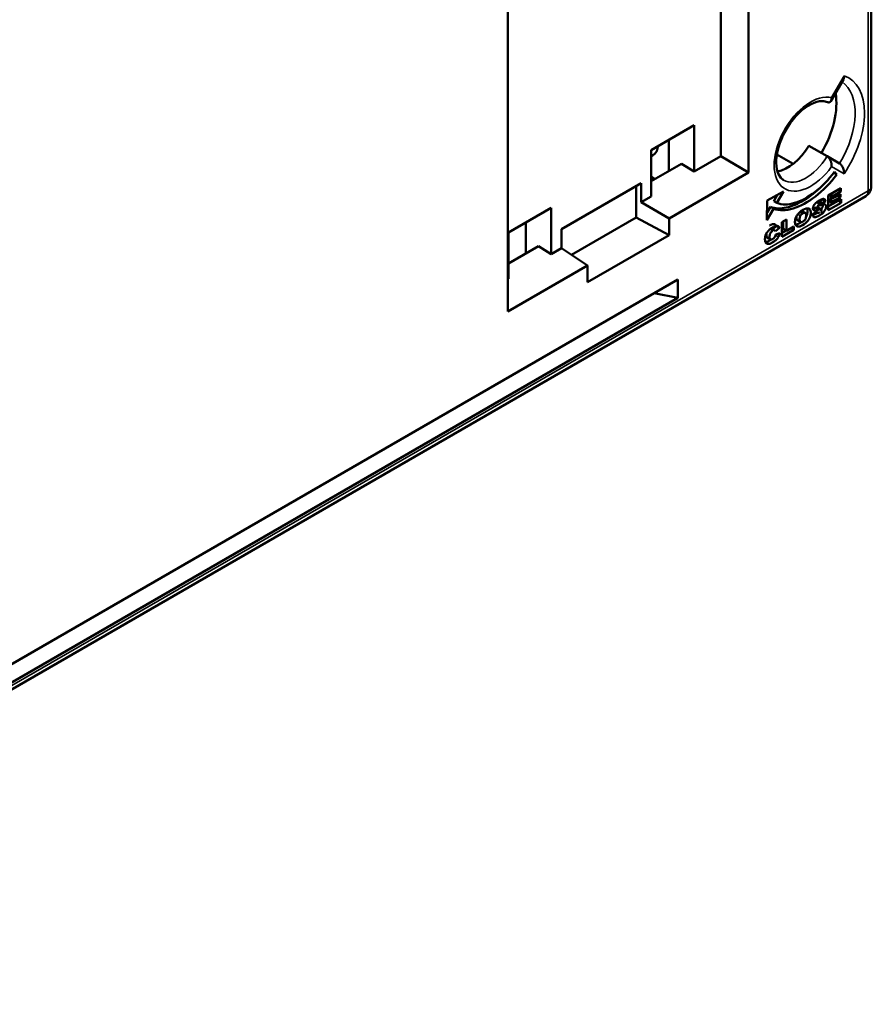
# Model space of a CAD drawing. Header units: millimetres. Extents: x 0 to 420, y 0 to 297.
# Tile 3 of 18: x 95 to 133, y 65 to 109. Entities that reach past the tile are written whole.
import ezdxf

# ---------------------------------------------------------------- set-up
doc = ezdxf.new("R2010")
doc.units = ezdxf.units.MM
doc.layers.add('Visibile (ISO)', color=7, linetype='Continuous', lineweight=50)
doc.layers.add('Visibile sottile (ISO)', color=7, linetype='Continuous', lineweight=35)

msp = doc.modelspace()

# ---------------------------------------------------------------- linework, layer by layer
at = {"layer": 'Visibile (ISO)'}
for p, q in [((127.724, 101.81), (127.724, 144.41)), ((116.994, 95.615), (116.994, 138.215)), ((126.48, 102.528), (126.48, 126.352)), ((133.193, 101.186), (133.193, 121.518)), ((131.947, 105.946), (131.395, 104.989)), ((123.384, 102.805), (125.293, 103.907)), ((125.293, 103.907), (125.293, 101.843)), ((124.162, 101.866), (124.162, 103.254)), ((123.384, 102.805), (123.384, 100.741)), ((130.412, 103), (131.227, 102.529)), ((123.456, 102.571), (123.384, 102.529)), ((125.293, 101.843), (126.48, 102.528)), ((127.724, 101.81), (126.48, 102.528)), ((129.713, 102.191), (128.982, 102.606)), ((131.777, 102.212), (131.227, 102.529)), ((123.384, 101.417), (124.727, 102.192)), ((124.176, 99.761), (127.724, 101.81)), ((125.293, 101.843), (124.727, 102.192)), ((131.656, 101.713), (131.554, 101.832)), ((123.384, 101.606), (123.549, 101.512)), ((131.523, 101.79), (131.656, 101.713)), ((119.381, 99.278), (122.932, 101.328)), ((122.712, 101.201), (122.712, 99.804)), ((122.932, 101.328), (122.932, 100.48)), ((129.273, 100.953), (128.556, 100.554)), ((128.982, 100.446), (129.273, 100.953)), ((131.839, 101.108), (131.277, 100.783)), ((131.483, 100.751), (131.839, 100.956)), ((131.708, 101.032), (131.839, 100.956)), ((131.839, 100.956), (131.839, 101.108)), ((132.943, 100.753), (70.555, 64.734)), ((122.932, 100.48), (123.384, 100.741)), ((128.556, 100.554), (128.543, 99.681)), ((128.841, 100.527), (128.997, 100.799)), ((128.841, 100.527), (128.982, 100.446)), ((130.798, 100.51), (130.916, 100.442)), ((130.799, 100.3), (131.153, 100.524)), ((131.011, 100.606), (130.83, 100.491)), ((131.011, 100.606), (131.153, 100.524)), ((131.277, 100.783), (131.277, 100.13)), ((131.342, 100.821), (131.342, 100.737)), ((131.342, 100.737), (131.483, 100.656)), ((131.459, 100.669), (131.342, 100.602)), ((131.342, 100.602), (131.483, 100.52)), ((131.342, 100.602), (131.342, 100.482)), ((131.352, 100.827), (131.483, 100.751)), ((131.814, 100.846), (131.483, 100.656)), ((131.483, 100.656), (131.483, 100.751)), ((131.483, 100.52), (131.814, 100.711)), ((131.847, 100.61), (131.483, 100.401)), ((131.483, 100.401), (131.483, 100.52)), ((131.696, 100.778), (131.814, 100.711)), ((131.716, 100.535), (131.847, 100.459)), ((131.814, 100.711), (131.814, 100.846)), ((131.847, 100.459), (131.847, 100.61)), ((118.929, 100.233), (117.02, 99.131)), ((118.929, 100.233), (118.929, 98.169)), ((122.932, 100.48), (124.176, 99.761)), ((128.543, 99.681), (128.835, 100.189)), ((128.548, 100.017), (128.694, 100.271)), ((128.694, 100.271), (128.835, 100.189)), ((130.021, 100.052), (130.139, 99.983)), ((130.105, 100.084), (130.247, 100.003)), ((130.108, 100.083), (130.249, 100.001)), ((130.773, 100.07), (130.567, 99.939)), ((130.612, 100.137), (130.65, 100.115)), ((130.704, 100.231), (130.845, 100.15)), ((130.757, 100.479), (130.85, 100.425)), ((130.809, 100.254), (130.95, 100.173)), ((130.814, 100.252), (130.955, 100.17)), ((130.818, 100.249), (130.818, 100.249)), ((130.872, 100.436), (130.947, 100.393)), ((130.94, 100.071), (131.041, 100.013)), ((131.12, 100.385), (131.151, 100.367)), ((131.277, 100.13), (131.847, 100.459)), ((131.473, 100.407), (131.277, 100.293)), ((131.342, 100.482), (131.483, 100.401)), ((119.825, 98.137), (122.712, 99.804)), ((124.176, 99.016), (122.712, 99.804)), ((124.176, 99.761), (124.176, 99.016)), ((129.41, 99.706), (129.204, 99.586)), ((129.269, 99.624), (129.269, 99.293)), ((129.41, 99.212), (129.41, 99.706)), ((129.892, 99.681), (130.034, 99.6)), ((130.737, 100.047), (130.802, 100.01)), ((130.798, 100.012), (130.798, 100.012)), ((117.798, 98.192), (117.798, 99.58)), ((119.381, 98.43), (119.381, 99.278)), ((128.721, 99.31), (128.858, 99.231)), ((128.782, 99.275), (128.964, 99.418)), ((128.858, 99.231), (128.923, 99.193)), ((129.105, 99.336), (128.923, 99.193)), ((128.964, 99.418), (129.105, 99.336)), ((129.204, 99.586), (129.204, 98.933)), ((129.204, 98.933), (129.741, 99.243)), ((129.407, 99.214), (129.204, 99.097)), ((129.269, 99.293), (129.41, 99.212)), ((129.741, 99.402), (129.41, 99.212)), ((129.603, 99.323), (129.741, 99.243)), ((129.741, 99.243), (129.741, 99.402)), ((117.02, 99.131), (117.02, 97.067)), ((120.541, 96.918), (124.176, 99.016)), ((128.552, 98.904), (128.693, 98.822)), ((128.931, 99.047), (129.113, 99.098)), ((118.363, 98.518), (117.02, 97.743)), ((118.929, 98.169), (118.363, 98.518)), ((118.929, 98.169), (119.381, 98.43)), ((120.541, 97.663), (119.381, 98.43)), ((128.483, 98.702), (128.624, 98.621)), ((116.994, 95.615), (120.541, 97.663)), ((120.541, 97.663), (120.541, 96.918)), ((124.562, 97.04), (79.143, 70.818)), ((116.994, 97.051), (117.02, 97.067)), ((124.562, 96.218), (124.562, 97.04)), ((124.562, 96.218), (79.143, 69.996)), ((124.562, 96.218), (123.512, 96.434))]:
    msp.add_line(p, q, dxfattribs=at)
at = {"layer": 'Visibile (ISO)', "flags": 128}
for points in [[(131.947, 105.946), (131.95, 105.951), (131.953, 105.957), (131.956, 105.962), (131.958, 105.968), (131.961, 105.974), (131.963, 105.98), (131.965, 105.987), (131.967, 105.993), (131.969, 105.999), (131.971, 106.006), (131.972, 106.013), (131.973, 106.02), (131.975, 106.027), (131.976, 106.034), (131.977, 106.041), (131.977, 106.048), (131.978, 106.056), (131.979, 106.063), (131.979, 106.071), (131.979, 106.078), (131.979, 106.086), (131.979, 106.094), (131.979, 106.102), (131.979, 106.11)], [(129.278, 101.461), (129.153, 101.564), (129.052, 101.724), (129.011, 101.828), (128.98, 101.949), (128.96, 102.085), (128.952, 102.233), (128.957, 102.394), (128.975, 102.563), (129.007, 102.74), (129.053, 102.922), (129.112, 103.107), (129.183, 103.294), (129.267, 103.478), (129.362, 103.66), (129.467, 103.836), (129.581, 104.006), (129.703, 104.166), (129.831, 104.316), (129.964, 104.453), (130.1, 104.577), (130.238, 104.686), (130.375, 104.779), (130.51, 104.855), (130.64, 104.914), (130.765, 104.957), (130.88, 104.982), (131.082, 104.988), (131.242, 104.944)], [(131.423, 105.147), (131.424, 105.13), (131.424, 105.113), (131.424, 105.097), (131.422, 105.081), (131.421, 105.066), (131.418, 105.051), (131.415, 105.037), (131.41, 105.024), (131.406, 105.011), (131.4, 104.998), (131.394, 104.987), (131.387, 104.976), (131.379, 104.966), (131.37, 104.957), (131.361, 104.949), (131.35, 104.943), (131.339, 104.937), (131.327, 104.933), (131.315, 104.931), (131.301, 104.93), (131.287, 104.93), (131.273, 104.933), (131.257, 104.937), (131.242, 104.944)], [(123.67, 102.97), (123.672, 102.954), (123.672, 102.937), (123.671, 102.919), (123.67, 102.901), (123.667, 102.883), (123.663, 102.864), (123.658, 102.844), (123.652, 102.825), (123.645, 102.805), (123.637, 102.786), (123.628, 102.767), (123.618, 102.748), (123.608, 102.729), (123.597, 102.711), (123.585, 102.693), (123.572, 102.676), (123.559, 102.659), (123.545, 102.644), (123.531, 102.629), (123.517, 102.615), (123.502, 102.603), (123.487, 102.591), (123.472, 102.58), (123.456, 102.571)], [(131.423, 102.07), (131.424, 102.09), (131.424, 102.11), (131.424, 102.13), (131.422, 102.151), (131.42, 102.172), (131.417, 102.193), (131.414, 102.214), (131.409, 102.236), (131.404, 102.257), (131.398, 102.279), (131.391, 102.3), (131.383, 102.321), (131.374, 102.342), (131.365, 102.363), (131.354, 102.384), (131.343, 102.404), (131.331, 102.423), (131.318, 102.442), (131.305, 102.46), (131.29, 102.477), (131.275, 102.493), (131.259, 102.507), (131.243, 102.519), (131.227, 102.529)], [(128.982, 100.446), (129.07, 100.416), (129.162, 100.395), (129.257, 100.382), (129.355, 100.379), (129.457, 100.383), (129.561, 100.396), (129.667, 100.417), (129.776, 100.446), (129.886, 100.482), (129.998, 100.526), (130.111, 100.577), (130.225, 100.636), (130.34, 100.701), (130.455, 100.773), (130.569, 100.852), (130.684, 100.937), (130.798, 101.029), (130.911, 101.127), (131.023, 101.23), (131.133, 101.34), (131.242, 101.455), (131.348, 101.575), (131.452, 101.701), (131.554, 101.832)], [(131.777, 102.212), (131.794, 102.201), (131.81, 102.189), (131.826, 102.174), (131.841, 102.159), (131.856, 102.141), (131.87, 102.123), (131.883, 102.104), (131.895, 102.084), (131.906, 102.064), (131.917, 102.043), (131.927, 102.022), (131.935, 102.001), (131.943, 101.979), (131.95, 101.958), (131.957, 101.936), (131.962, 101.915), (131.967, 101.893), (131.971, 101.872), (131.974, 101.851), (131.976, 101.83), (131.978, 101.809), (131.979, 101.789), (131.979, 101.769), (131.979, 101.749)], [(131.656, 101.713), (131.544, 101.571), (131.43, 101.435), (131.313, 101.304), (131.193, 101.179), (131.072, 101.06), (130.95, 100.948), (130.826, 100.841), (130.702, 100.742), (130.577, 100.649), (130.451, 100.563), (130.326, 100.484), (130.201, 100.412), (130.076, 100.348), (129.953, 100.292), (129.83, 100.243), (129.709, 100.203), (129.591, 100.17), (129.474, 100.146), (129.359, 100.131), (129.248, 100.124), (129.139, 100.127), (129.034, 100.138), (128.933, 100.159), (128.835, 100.189)], [(128.694, 100.271), (128.773, 100.245), (128.856, 100.226), (128.942, 100.214), (129.03, 100.207), (129.12, 100.207), (129.213, 100.212), (129.306, 100.224), (129.402, 100.241), (129.498, 100.265), (129.597, 100.293), (129.696, 100.328), (129.796, 100.367), (129.897, 100.412), (129.997, 100.461), (130.098, 100.516), (130.199, 100.574), (130.3, 100.638), (130.401, 100.706), (130.501, 100.779), (130.601, 100.855), (130.7, 100.936), (130.798, 101.02), (130.895, 101.108), (130.991, 101.2)], [(130.876, 100.56), (130.859, 100.55), (130.843, 100.54), (130.827, 100.529), (130.811, 100.519), (130.797, 100.509), (130.783, 100.499), (130.769, 100.489), (130.756, 100.479), (130.744, 100.469), (130.732, 100.459), (130.721, 100.449), (130.711, 100.439), (130.701, 100.429), (130.692, 100.418), (130.683, 100.408), (130.675, 100.398), (130.666, 100.388), (130.659, 100.378), (130.651, 100.368), (130.645, 100.358), (130.638, 100.348), (130.632, 100.338), (130.626, 100.327), (130.621, 100.317)], [(131.153, 100.524), (131.15, 100.539), (131.147, 100.553), (131.143, 100.565), (131.139, 100.577), (131.133, 100.587), (131.127, 100.596), (131.12, 100.604), (131.112, 100.611), (131.104, 100.616), (131.094, 100.621), (131.084, 100.624), (131.073, 100.626), (131.062, 100.627), (131.049, 100.626), (131.036, 100.625), (131.021, 100.622), (131.006, 100.618), (130.99, 100.613), (130.973, 100.607), (130.956, 100.6), (130.937, 100.592), (130.918, 100.582), (130.897, 100.572), (130.876, 100.56)], [(131.009, 100.619), (131.009, 100.619), (131.009, 100.618), (131.01, 100.617), (131.01, 100.617), (131.01, 100.616), (131.01, 100.616), (131.01, 100.615), (131.01, 100.615), (131.01, 100.614), (131.01, 100.614), (131.01, 100.613), (131.01, 100.612), (131.011, 100.612), (131.011, 100.611), (131.011, 100.611), (131.011, 100.61), (131.011, 100.61), (131.011, 100.609), (131.011, 100.608), (131.011, 100.608), (131.011, 100.607), (131.011, 100.607), (131.011, 100.606), (131.011, 100.606)], [(130.14, 100.135), (130.103, 100.113), (130.069, 100.089), (130.036, 100.064), (130.005, 100.039), (129.976, 100.012), (129.949, 99.983), (129.924, 99.954), (129.9, 99.923), (129.879, 99.891), (129.859, 99.859), (129.843, 99.826), (129.828, 99.792), (129.816, 99.759), (129.806, 99.725), (129.799, 99.69), (129.793, 99.655), (129.791, 99.62), (129.791, 99.584), (129.793, 99.551), (129.797, 99.522), (129.804, 99.495), (129.812, 99.472), (129.824, 99.452), (129.837, 99.436)], [(129.837, 99.436), (129.87, 99.41), (129.908, 99.396), (129.953, 99.395), (130.004, 99.405), (130.063, 99.427), (130.13, 99.46), (130.201, 99.503), (130.264, 99.55), (130.319, 99.601), (130.367, 99.655), (130.407, 99.711), (130.44, 99.771), (130.465, 99.833), (130.482, 99.898), (130.491, 99.968), (130.491, 100.039), (130.482, 100.1), (130.462, 100.147), (130.432, 100.181), (130.392, 100.201), (130.342, 100.207), (130.284, 100.198), (130.216, 100.174), (130.14, 100.135)], [(130.105, 100.084), (130.104, 100.085), (130.103, 100.085), (130.101, 100.086), (130.1, 100.087), (130.099, 100.087), (130.097, 100.087), (130.096, 100.088), (130.095, 100.088), (130.093, 100.089), (130.092, 100.089), (130.09, 100.089), (130.089, 100.09), (130.087, 100.09), (130.086, 100.09), (130.085, 100.09), (130.083, 100.09), (130.082, 100.09), (130.08, 100.091), (130.079, 100.091), (130.077, 100.091), (130.075, 100.091), (130.074, 100.091), (130.072, 100.091), (130.071, 100.09)], [(130.108, 100.083), (130.107, 100.083), (130.107, 100.083), (130.107, 100.083), (130.107, 100.083), (130.107, 100.083), (130.107, 100.083), (130.107, 100.083), (130.107, 100.084), (130.107, 100.084), (130.107, 100.084), (130.107, 100.084), (130.106, 100.084), (130.106, 100.084), (130.106, 100.084), (130.106, 100.084), (130.106, 100.084), (130.106, 100.084), (130.106, 100.084), (130.106, 100.084), (130.106, 100.084), (130.106, 100.084), (130.105, 100.084), (130.105, 100.084), (130.105, 100.084)], [(130.332, 100.206), (130.337, 100.194), (130.341, 100.181), (130.344, 100.167), (130.346, 100.153), (130.348, 100.139), (130.35, 100.124), (130.351, 100.108), (130.351, 100.093), (130.351, 100.077), (130.35, 100.06), (130.349, 100.044), (130.348, 100.027), (130.346, 100.01), (130.343, 99.993), (130.34, 99.976), (130.336, 99.959), (130.332, 99.941), (130.327, 99.923), (130.321, 99.906), (130.314, 99.888), (130.307, 99.87), (130.299, 99.853), (130.29, 99.836), (130.281, 99.819)], [(130.621, 100.317), (130.615, 100.304), (130.61, 100.291), (130.605, 100.279), (130.601, 100.267), (130.598, 100.255), (130.595, 100.244), (130.593, 100.232), (130.592, 100.221), (130.592, 100.211), (130.592, 100.2), (130.592, 100.19), (130.593, 100.181), (130.595, 100.173), (130.597, 100.164), (130.6, 100.157), (130.603, 100.15), (130.607, 100.144), (130.612, 100.138), (130.617, 100.133), (130.622, 100.128), (130.629, 100.124), (130.635, 100.12), (130.642, 100.118), (130.65, 100.115)], [(130.704, 100.231), (130.699, 100.23), (130.695, 100.228), (130.69, 100.226), (130.685, 100.225), (130.68, 100.223), (130.676, 100.221), (130.671, 100.22), (130.666, 100.218), (130.661, 100.217), (130.657, 100.215), (130.652, 100.214), (130.647, 100.212), (130.643, 100.211), (130.638, 100.21), (130.633, 100.208), (130.629, 100.207), (130.624, 100.206), (130.619, 100.205), (130.615, 100.203), (130.61, 100.202), (130.605, 100.201), (130.601, 100.2), (130.596, 100.199), (130.592, 100.199)], [(130.65, 100.115), (130.655, 100.114), (130.661, 100.113), (130.666, 100.112), (130.672, 100.112), (130.678, 100.112), (130.684, 100.112), (130.691, 100.112), (130.698, 100.112), (130.705, 100.113), (130.713, 100.114), (130.72, 100.115), (130.728, 100.116), (130.737, 100.118), (130.745, 100.119), (130.754, 100.121), (130.763, 100.124), (130.772, 100.126), (130.782, 100.129), (130.792, 100.132), (130.802, 100.135), (130.813, 100.138), (130.823, 100.142), (130.834, 100.146), (130.845, 100.15)], [(130.809, 100.254), (130.805, 100.255), (130.801, 100.255), (130.797, 100.255), (130.793, 100.255), (130.789, 100.255), (130.784, 100.254), (130.78, 100.254), (130.776, 100.253), (130.771, 100.252), (130.767, 100.251), (130.762, 100.25), (130.758, 100.248), (130.753, 100.247), (130.749, 100.246), (130.745, 100.245), (130.74, 100.243), (130.736, 100.242), (130.731, 100.241), (130.727, 100.239), (130.722, 100.238), (130.718, 100.236), (130.713, 100.235), (130.709, 100.233), (130.704, 100.231)], [(130.884, 100.023), (130.877, 100.018), (130.87, 100.015), (130.863, 100.012), (130.856, 100.009), (130.85, 100.007), (130.844, 100.005), (130.838, 100.004), (130.832, 100.003), (130.826, 100.003), (130.821, 100.004), (130.816, 100.004), (130.811, 100.006), (130.806, 100.007), (130.802, 100.01), (130.798, 100.012), (130.794, 100.016), (130.79, 100.02), (130.787, 100.024), (130.784, 100.03), (130.781, 100.037), (130.779, 100.044), (130.776, 100.052), (130.775, 100.061), (130.773, 100.07)], [(130.869, 100.334), (130.865, 100.332), (130.86, 100.33), (130.856, 100.329), (130.852, 100.327), (130.848, 100.326), (130.844, 100.325), (130.84, 100.324), (130.837, 100.322), (130.833, 100.321), (130.83, 100.32), (130.827, 100.32), (130.824, 100.319), (130.821, 100.318), (130.818, 100.318), (130.816, 100.317), (130.813, 100.317), (130.811, 100.316), (130.808, 100.316), (130.806, 100.316), (130.804, 100.316), (130.803, 100.316), (130.801, 100.316), (130.799, 100.316), (130.798, 100.317)], [(130.814, 100.252), (130.814, 100.252), (130.813, 100.252), (130.813, 100.252), (130.813, 100.252), (130.813, 100.252), (130.813, 100.252), (130.812, 100.252), (130.812, 100.253), (130.812, 100.253), (130.812, 100.253), (130.812, 100.253), (130.811, 100.253), (130.811, 100.253), (130.811, 100.253), (130.811, 100.253), (130.81, 100.253), (130.81, 100.254), (130.81, 100.254), (130.81, 100.254), (130.81, 100.254), (130.809, 100.254), (130.809, 100.254), (130.809, 100.254), (130.809, 100.254)], [(130.845, 100.15), (130.852, 100.152), (130.859, 100.154), (130.865, 100.157), (130.872, 100.159), (130.878, 100.161), (130.883, 100.162), (130.889, 100.164), (130.894, 100.165), (130.899, 100.167), (130.904, 100.168), (130.909, 100.169), (130.913, 100.17), (130.918, 100.171), (130.922, 100.172), (130.926, 100.173), (130.929, 100.173), (130.933, 100.173), (130.936, 100.174), (130.939, 100.174), (130.941, 100.174), (130.944, 100.174), (130.946, 100.173), (130.948, 100.173), (130.95, 100.173)], [(131.151, 100.367), (131.146, 100.371), (131.141, 100.375), (131.135, 100.378), (131.129, 100.381), (131.123, 100.384), (131.116, 100.386), (131.109, 100.388), (131.101, 100.389), (131.093, 100.389), (131.084, 100.39), (131.075, 100.39), (131.065, 100.389), (131.055, 100.388), (131.043, 100.386), (131.031, 100.383), (131.017, 100.38), (131.003, 100.377), (130.987, 100.372), (130.97, 100.368), (130.952, 100.362), (130.933, 100.356), (130.913, 100.349), (130.891, 100.342), (130.869, 100.334)], [(130.879, 100.463), (130.885, 100.464), (130.891, 100.466), (130.897, 100.467), (130.903, 100.468), (130.909, 100.469), (130.915, 100.47), (130.921, 100.47), (130.927, 100.471), (130.933, 100.471), (130.939, 100.471), (130.945, 100.471), (130.95, 100.471), (130.956, 100.471), (130.962, 100.47), (130.967, 100.469), (130.972, 100.468), (130.978, 100.467), (130.983, 100.465), (130.988, 100.463), (130.992, 100.461), (130.997, 100.458), (131.001, 100.455), (131.006, 100.452), (131.009, 100.449)], [(130.95, 100.173), (130.954, 100.171), (130.957, 100.169), (130.96, 100.167), (130.963, 100.164), (130.965, 100.162), (130.967, 100.159), (130.968, 100.155), (130.97, 100.152), (130.97, 100.148), (130.971, 100.144), (130.971, 100.14), (130.971, 100.136), (130.971, 100.132), (130.97, 100.127), (130.969, 100.123), (130.968, 100.118), (130.967, 100.114), (130.965, 100.109), (130.963, 100.104), (130.961, 100.099), (130.958, 100.094), (130.955, 100.089), (130.952, 100.084), (130.949, 100.079)], [(131.036, 100.384), (131.036, 100.376), (131.036, 100.368), (131.036, 100.359), (131.036, 100.35), (131.035, 100.341), (131.033, 100.332), (131.032, 100.323), (131.03, 100.314), (131.028, 100.304), (131.025, 100.295), (131.022, 100.285), (131.019, 100.276), (131.015, 100.266), (131.012, 100.256), (131.007, 100.247), (131.003, 100.238), (130.999, 100.228), (130.994, 100.219), (130.989, 100.21), (130.984, 100.201), (130.978, 100.192), (130.973, 100.183), (130.967, 100.174), (130.961, 100.166)], [(131.041, 100.013), (131.056, 100.028), (131.07, 100.043), (131.083, 100.059), (131.096, 100.075), (131.107, 100.091), (131.118, 100.107), (131.128, 100.124), (131.137, 100.141), (131.146, 100.158), (131.153, 100.175), (131.16, 100.192), (131.165, 100.208), (131.17, 100.225), (131.173, 100.241), (131.176, 100.256), (131.177, 100.272), (131.178, 100.287), (131.177, 100.301), (131.176, 100.315), (131.173, 100.327), (131.169, 100.339), (131.164, 100.349), (131.158, 100.358), (131.151, 100.367)], [(129.86, 99.859), (129.858, 99.85), (129.857, 99.841), (129.857, 99.832), (129.856, 99.823), (129.855, 99.814), (129.855, 99.805), (129.855, 99.797), (129.855, 99.788), (129.856, 99.78), (129.856, 99.771), (129.857, 99.763), (129.858, 99.755), (129.859, 99.747), (129.86, 99.739), (129.862, 99.732), (129.864, 99.725), (129.866, 99.718), (129.868, 99.711), (129.871, 99.705), (129.875, 99.699), (129.878, 99.694), (129.883, 99.689), (129.887, 99.685), (129.892, 99.681)], [(130.141, 99.618), (130.125, 99.609), (130.11, 99.602), (130.096, 99.597), (130.082, 99.594), (130.07, 99.592), (130.058, 99.592), (130.047, 99.594), (130.037, 99.598), (130.028, 99.604), (130.02, 99.612), (130.013, 99.623), (130.007, 99.636), (130.003, 99.652), (130, 99.67), (129.998, 99.691), (129.997, 99.714), (129.997, 99.738), (129.999, 99.761), (130.002, 99.784), (130.006, 99.805), (130.012, 99.825), (130.019, 99.845), (130.027, 99.863), (130.036, 99.88)], [(130.036, 99.88), (130.039, 99.885), (130.043, 99.891), (130.046, 99.896), (130.05, 99.901), (130.053, 99.906), (130.057, 99.911), (130.061, 99.916), (130.065, 99.92), (130.069, 99.925), (130.073, 99.93), (130.077, 99.934), (130.081, 99.938), (130.086, 99.943), (130.09, 99.947), (130.095, 99.951), (130.099, 99.955), (130.104, 99.959), (130.109, 99.963), (130.114, 99.966), (130.119, 99.97), (130.124, 99.973), (130.129, 99.977), (130.134, 99.98), (130.139, 99.983)], [(130.139, 99.983), (130.145, 99.986), (130.151, 99.989), (130.156, 99.992), (130.161, 99.994), (130.166, 99.997), (130.172, 99.999), (130.177, 100.001), (130.181, 100.002), (130.186, 100.004), (130.191, 100.005), (130.196, 100.006), (130.2, 100.007), (130.204, 100.008), (130.209, 100.009), (130.213, 100.009), (130.217, 100.009), (130.221, 100.009), (130.225, 100.009), (130.229, 100.008), (130.233, 100.007), (130.236, 100.007), (130.24, 100.005), (130.243, 100.004), (130.247, 100.003)], [(130.247, 100.003), (130.257, 99.996), (130.266, 99.986), (130.273, 99.973), (130.279, 99.957), (130.283, 99.938), (130.285, 99.917), (130.286, 99.892), (130.285, 99.867), (130.284, 99.843), (130.281, 99.821), (130.277, 99.8), (130.273, 99.78), (130.267, 99.761), (130.26, 99.744), (130.252, 99.728), (130.243, 99.713), (130.233, 99.698), (130.223, 99.685), (130.211, 99.672), (130.199, 99.66), (130.186, 99.648), (130.172, 99.637), (130.157, 99.627), (130.141, 99.618)], [(130.567, 99.939), (130.567, 99.931), (130.569, 99.923), (130.57, 99.916), (130.571, 99.909), (130.573, 99.902), (130.575, 99.896), (130.577, 99.889), (130.579, 99.883), (130.581, 99.878), (130.584, 99.872), (130.587, 99.867), (130.59, 99.861), (130.593, 99.857), (130.597, 99.852), (130.6, 99.848), (130.604, 99.843), (130.608, 99.84), (130.612, 99.836), (130.617, 99.832), (130.621, 99.829), (130.626, 99.826), (130.631, 99.824), (130.636, 99.821), (130.642, 99.819)], [(130.798, 100.012), (130.788, 100.005), (130.778, 99.999), (130.768, 99.992), (130.758, 99.986), (130.747, 99.98), (130.737, 99.973), (130.727, 99.968), (130.718, 99.963), (130.71, 99.958), (130.701, 99.953), (130.692, 99.948), (130.683, 99.944), (130.674, 99.939), (130.665, 99.935), (130.656, 99.93), (130.647, 99.926), (130.637, 99.922), (130.628, 99.918), (130.619, 99.915), (130.61, 99.911), (130.601, 99.908), (130.591, 99.905), (130.582, 99.903), (130.573, 99.9)], [(130.642, 99.819), (130.651, 99.816), (130.661, 99.814), (130.672, 99.814), (130.683, 99.814), (130.696, 99.815), (130.71, 99.818), (130.724, 99.821), (130.739, 99.826), (130.756, 99.832), (130.773, 99.839), (130.791, 99.846), (130.81, 99.855), (130.83, 99.865), (130.851, 99.876), (130.872, 99.888), (130.894, 99.901), (130.916, 99.914), (130.936, 99.928), (130.956, 99.941), (130.975, 99.955), (130.993, 99.969), (131.01, 99.984), (131.026, 99.998), (131.041, 100.013)], [(128.542, 99.126), (128.549, 99.137), (128.557, 99.148), (128.565, 99.159), (128.574, 99.17), (128.582, 99.181), (128.591, 99.192), (128.6, 99.202), (128.61, 99.212), (128.619, 99.223), (128.629, 99.233), (128.639, 99.243), (128.65, 99.252), (128.66, 99.262), (128.671, 99.272), (128.683, 99.281), (128.694, 99.29), (128.706, 99.299), (128.718, 99.308), (128.73, 99.317), (128.742, 99.325), (128.755, 99.334), (128.768, 99.342), (128.781, 99.35), (128.795, 99.358)], [(128.961, 99.424), (128.954, 99.436), (128.947, 99.448), (128.939, 99.459), (128.93, 99.469), (128.921, 99.478), (128.911, 99.486), (128.9, 99.493), (128.888, 99.498), (128.876, 99.502), (128.863, 99.505), (128.85, 99.507), (128.836, 99.507), (128.822, 99.506), (128.807, 99.504), (128.792, 99.5), (128.777, 99.496), (128.762, 99.491), (128.747, 99.486), (128.731, 99.479), (128.716, 99.472), (128.7, 99.465), (128.685, 99.457), (128.669, 99.449), (128.653, 99.44)], [(128.8, 99.21), (128.784, 99.2), (128.769, 99.189), (128.754, 99.177), (128.741, 99.164), (128.728, 99.151), (128.716, 99.136), (128.706, 99.121), (128.696, 99.105), (128.687, 99.088), (128.679, 99.069), (128.672, 99.05), (128.667, 99.029), (128.663, 99.008), (128.66, 98.985), (128.659, 98.96), (128.659, 98.935), (128.66, 98.913), (128.662, 98.892), (128.665, 98.874), (128.669, 98.859), (128.674, 98.846), (128.679, 98.835), (128.686, 98.827), (128.694, 98.822)], [(128.795, 99.358), (128.816, 99.37), (128.836, 99.381), (128.856, 99.39), (128.875, 99.398), (128.893, 99.406), (128.91, 99.412), (128.926, 99.417), (128.942, 99.421), (128.957, 99.423), (128.971, 99.425), (128.984, 99.425), (128.997, 99.425), (129.009, 99.423), (129.02, 99.42), (129.031, 99.416), (129.041, 99.411), (129.051, 99.406), (129.06, 99.399), (129.069, 99.391), (129.077, 99.382), (129.085, 99.372), (129.092, 99.361), (129.099, 99.349), (129.105, 99.336)], [(130.071, 99.592), (130.06, 99.585), (130.049, 99.577), (130.038, 99.57), (130.027, 99.563), (130.016, 99.556), (130.005, 99.55), (129.994, 99.544), (129.983, 99.538), (129.972, 99.532), (129.961, 99.526), (129.95, 99.521), (129.939, 99.516), (129.928, 99.511), (129.917, 99.506), (129.906, 99.501), (129.895, 99.497), (129.884, 99.493), (129.874, 99.49), (129.863, 99.486), (129.852, 99.483), (129.842, 99.481), (129.831, 99.479), (129.821, 99.477), (129.81, 99.476)], [(128.624, 98.621), (128.605, 98.619), (128.587, 98.62), (128.57, 98.622), (128.553, 98.627), (128.537, 98.634), (128.521, 98.644), (128.507, 98.656), (128.493, 98.67), (128.482, 98.687), (128.472, 98.706), (128.464, 98.728), (128.458, 98.754), (128.455, 98.782), (128.453, 98.812), (128.453, 98.846), (128.455, 98.879), (128.459, 98.911), (128.465, 98.943), (128.473, 98.975), (128.483, 99.006), (128.494, 99.036), (128.508, 99.067), (128.524, 99.096), (128.542, 99.126)], [(128.483, 98.702), (128.493, 98.704), (128.502, 98.706), (128.512, 98.708), (128.522, 98.711), (128.532, 98.714), (128.542, 98.718), (128.552, 98.721), (128.562, 98.725), (128.572, 98.729), (128.582, 98.734), (128.592, 98.739), (128.603, 98.744), (128.613, 98.749), (128.624, 98.755), (128.635, 98.76), (128.646, 98.766), (128.657, 98.773), (128.668, 98.779), (128.678, 98.785), (128.687, 98.79), (128.696, 98.796), (128.706, 98.802), (128.715, 98.808), (128.725, 98.815)], [(128.552, 98.903), (128.547, 98.907), (128.542, 98.911), (128.538, 98.916), (128.535, 98.922), (128.532, 98.929), (128.529, 98.936), (128.527, 98.943), (128.525, 98.951), (128.523, 98.959), (128.522, 98.967), (128.52, 98.975), (128.519, 98.983), (128.519, 98.992), (128.518, 99.001), (128.518, 99.01), (128.518, 99.019), (128.518, 99.028), (128.518, 99.037), (128.518, 99.046), (128.518, 99.055), (128.519, 99.064), (128.52, 99.074), (128.521, 99.084), (128.522, 99.093)], [(129.055, 98.939), (129.044, 98.92), (129.032, 98.901), (129.02, 98.883), (129.006, 98.865), (128.993, 98.848), (128.978, 98.831), (128.963, 98.814), (128.947, 98.799), (128.931, 98.783), (128.913, 98.768), (128.893, 98.753), (128.873, 98.738), (128.851, 98.723), (128.829, 98.709), (128.805, 98.695), (128.781, 98.681), (128.758, 98.669), (128.736, 98.658), (128.715, 98.648), (128.695, 98.64), (128.676, 98.633), (128.658, 98.628), (128.641, 98.624), (128.624, 98.621)], [(128.694, 98.822), (128.697, 98.82), (128.7, 98.819), (128.703, 98.817), (128.707, 98.816), (128.71, 98.816), (128.713, 98.815), (128.717, 98.815), (128.721, 98.815), (128.724, 98.815), (128.728, 98.815), (128.732, 98.815), (128.736, 98.816), (128.74, 98.817), (128.745, 98.818), (128.749, 98.819), (128.753, 98.82), (128.758, 98.822), (128.763, 98.824), (128.767, 98.826), (128.772, 98.828), (128.777, 98.831), (128.782, 98.833), (128.787, 98.836), (128.792, 98.839)], [(128.792, 98.839), (128.798, 98.842), (128.803, 98.845), (128.808, 98.848), (128.812, 98.851), (128.817, 98.854), (128.822, 98.858), (128.826, 98.861), (128.83, 98.864), (128.835, 98.868), (128.839, 98.871), (128.843, 98.875), (128.847, 98.878), (128.851, 98.882), (128.854, 98.885), (128.858, 98.889), (128.861, 98.893), (128.865, 98.897), (128.868, 98.901), (128.871, 98.905), (128.874, 98.909), (128.877, 98.913), (128.88, 98.917), (128.883, 98.921), (128.886, 98.925)], [(128.886, 98.925), (128.888, 98.929), (128.891, 98.934), (128.893, 98.938), (128.896, 98.942), (128.898, 98.947), (128.9, 98.952), (128.903, 98.956), (128.905, 98.961), (128.907, 98.966), (128.909, 98.971), (128.911, 98.976), (128.913, 98.981), (128.915, 98.986), (128.917, 98.991), (128.918, 98.996), (128.92, 99.002), (128.922, 99.007), (128.923, 99.012), (128.925, 99.018), (128.926, 99.024), (128.928, 99.029), (128.929, 99.035), (128.93, 99.041), (128.931, 99.047)], [(129.113, 99.098), (129.111, 99.091), (129.11, 99.084), (129.108, 99.077), (129.106, 99.07), (129.104, 99.063), (129.103, 99.056), (129.101, 99.049), (129.098, 99.042), (129.096, 99.035), (129.094, 99.028), (129.092, 99.022), (129.089, 99.015), (129.087, 99.008), (129.084, 99.002), (129.082, 98.995), (129.079, 98.989), (129.076, 98.983), (129.074, 98.976), (129.071, 98.97), (129.068, 98.964), (129.065, 98.957), (129.061, 98.951), (129.058, 98.945), (129.055, 98.939)], [(128.474, 98.701), (128.474, 98.701), (128.475, 98.701), (128.475, 98.701), (128.476, 98.702), (128.476, 98.702), (128.476, 98.702), (128.477, 98.702), (128.477, 98.702), (128.477, 98.702), (128.478, 98.702), (128.478, 98.702), (128.479, 98.702), (128.479, 98.702), (128.479, 98.702), (128.48, 98.702), (128.48, 98.702), (128.48, 98.702), (128.481, 98.702), (128.481, 98.702), (128.482, 98.702), (128.482, 98.702), (128.482, 98.702), (128.483, 98.702), (128.483, 98.702)]]:
    msp.add_lwpolyline(points, dxfattribs=at)
at = {"layer": 'Visibile (ISO)'}
msp.add_arc((132.693, 101.186), 0.5, 300, 0, dxfattribs=at)
for major_axis, start_param, end_param in [((-1.509, -2.708), 1.529496, 2.51383), ((-0.973, -1.747), 0.442211, 1.511739)]:
    msp.add_ellipse((129.445, 103.674), major_axis=major_axis, ratio=0.587337, start_param=start_param, end_param=end_param, dxfattribs=at)
at = {"layer": 'Visibile sottile (ISO)'}
for p, q in [((133.046, 100.982), (133.046, 121.314)), ((131.979, 106.11), (131.423, 105.147)), ((131.423, 102.07), (131.979, 101.749)), ((70.659, 64.963), (133.046, 100.982)), ((129.919, 99.948), (130.036, 99.88)), ((130.613, 99.836), (130.642, 99.819)), ((128.68, 99.279), (128.8, 99.21)), ((128.924, 99.015), (129.055, 98.939))]:
    msp.add_line(p, q, dxfattribs=at)
for centre, major_axis, ratio, start_param, end_param in [((130.278, 103.193), (1.55, 2.685), 0.57735, 4.680125, 6.24459), ((130.49, 103.07), (1.7, 2.944), 0.57735, 4.594469, 6.401105), ((130.49, 103.07), (1.15, 1.992), 0.57735, 0.174802, 4.537587), ((3161.642, 1777.487), (4199.834, 31.603), 0.57229, 3.899344, 3.899369), ((130.278, 103.193), (-1, -1.732), 0.57735, 0, 1.520775), ((132.693, 101.186), (0.25, -0.433), 0.57735, 0, 0.785398), ((132.693, 101.186), (0.5, 0), 0.57735, 5.497787, 6.283185)]:
    msp.add_ellipse(centre, major_axis=major_axis, ratio=ratio, start_param=start_param, end_param=end_param, dxfattribs=at)

doc.saveas('drawing.dxf')
